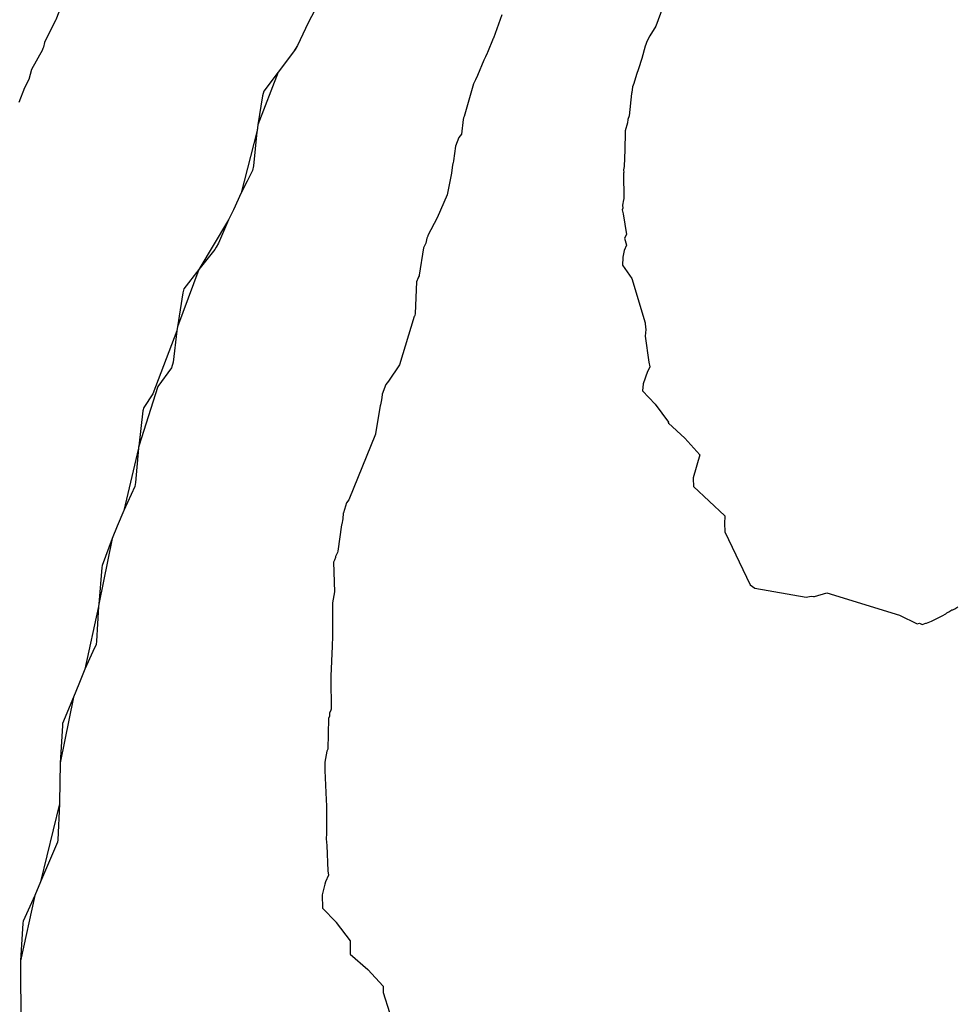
# Model space of a CAD drawing. Extents: x 158343 to 162498, y 431347 to 434500.
# Tile 132 of 248: x 159602 to 159625, y 433998 to 434023. Entities that reach past the tile are written whole.
import ezdxf

# ---------------------------------------------------------------- set-up
doc = ezdxf.new("R2010")
doc.units = 0
doc.header["$LTSCALE"] = 10
doc.header["$MEASUREMENT"] = 0
doc.layers.add('000_arcering', color=8, linetype='CONTINUOUS')
doc.layers.add('def. con-hoogtelijn (index)', color=8, linetype='CONTINUOUS')

# ---------------------------------------------------------------- blocks, each defined once
blk = doc.blocks.new('bestaande hoogtelijnen')
at = {"layer": 'def. con-hoogtelijn (index)'}
for p, q in [((-58.381, -42.593), (-58.722, -43.251)), ((-58.381, -42.593), (-58.722, -43.251)), ((-64.968, -42.829), (-65.11, -43.172)), ((-64.968, -42.829), (-65.11, -43.172)), ((-64.968, -42.829), (-65.11, -43.172)), ((-53.825, -43.049), (-54.034, -43.634)), ((-53.825, -43.049), (-54.034, -43.634)), ((-53.825, -43.049), (-54.034, -43.634)), ((-49.753, -42.856), (-49.93, -43.33)), ((-49.753, -42.856), (-49.93, -43.33)), ((-65.191, -43.333), (-65.396, -43.744)), ((-65.191, -43.333), (-65.396, -43.744)), ((-65.191, -43.333), (-65.396, -43.744)), ((-65.116, -43.191), (-65.191, -43.333)), ((-65.116, -43.191), (-65.191, -43.333)), ((-65.116, -43.191), (-65.191, -43.333)), ((-65.11, -43.172), (-65.116, -43.191)), ((-65.11, -43.172), (-65.116, -43.191)), ((-65.11, -43.172), (-65.116, -43.191)), ((-58.722, -43.251), (-58.992, -43.824)), ((-58.722, -43.251), (-58.992, -43.824)), ((-49.93, -43.33), (-50.08, -43.581)), ((-49.93, -43.33), (-50.08, -43.581)), ((-50.08, -43.581), (-50.119, -43.656)), ((-50.08, -43.581), (-50.119, -43.656)), ((-65.396, -43.744), (-65.415, -43.866)), ((-65.396, -43.744), (-65.415, -43.866)), ((-65.396, -43.744), (-65.415, -43.866)), ((-58.992, -43.824), (-59.09, -43.981)), ((-58.992, -43.824), (-59.09, -43.981)), ((-58.992, -43.824), (-59.051, -43.922)), ((-58.992, -43.824), (-59.051, -43.922)), ((-54.041, -43.648), (-54.187, -44.003)), ((-54.041, -43.648), (-54.187, -44.003)), ((-54.041, -43.648), (-54.187, -44.003)), ((-54.039, -43.643), (-54.041, -43.648)), ((-54.039, -43.643), (-54.041, -43.648)), ((-54.039, -43.643), (-54.041, -43.648)), ((-54.034, -43.634), (-54.039, -43.643)), ((-54.034, -43.634), (-54.039, -43.643)), ((-54.034, -43.634), (-54.039, -43.643)), ((-50.193, -43.841), (-50.279, -44.154)), ((-50.193, -43.841), (-50.279, -44.154)), ((-50.18, -43.795), (-50.193, -43.841)), ((-50.18, -43.795), (-50.193, -43.841)), ((-50.159, -43.747), (-50.18, -43.795)), ((-50.159, -43.747), (-50.18, -43.795)), ((-50.119, -43.656), (-50.159, -43.747)), ((-50.119, -43.656), (-50.159, -43.747)), ((-65.441, -43.93), (-65.721, -44.428)), ((-65.441, -43.93), (-65.721, -44.428)), ((-65.441, -43.93), (-65.721, -44.428)), ((-65.44, -43.926), (-65.441, -43.93)), ((-65.44, -43.926), (-65.441, -43.93)), ((-65.44, -43.926), (-65.441, -43.93)), ((-65.436, -43.9), (-65.44, -43.926)), ((-65.436, -43.9), (-65.44, -43.926)), ((-65.436, -43.9), (-65.44, -43.926)), ((-65.415, -43.866), (-65.436, -43.9)), ((-65.415, -43.866), (-65.436, -43.9)), ((-65.415, -43.866), (-65.436, -43.9)), ((-59.09, -43.981), (-59.48, -44.493)), ((-59.09, -43.981), (-59.48, -44.493)), ((-59.051, -43.922), (-59.09, -43.981)), ((-59.051, -43.922), (-59.09, -43.981)), ((-54.196, -44.019), (-54.233, -44.105)), ((-54.196, -44.019), (-54.233, -44.105)), ((-54.196, -44.019), (-54.233, -44.105)), ((-54.187, -44.003), (-54.196, -44.019)), ((-54.187, -44.003), (-54.196, -44.019)), ((-54.187, -44.003), (-54.196, -44.019)), ((-54.282, -44.191), (-54.435, -44.583)), ((-54.282, -44.191), (-54.435, -44.583)), ((-54.282, -44.191), (-54.435, -44.583)), ((-54.233, -44.105), (-54.282, -44.191)), ((-54.233, -44.105), (-54.282, -44.191)), ((-54.233, -44.105), (-54.282, -44.191)), ((-50.279, -44.154), (-50.367, -44.416)), ((-50.279, -44.154), (-50.367, -44.416)), ((-65.721, -44.428), (-65.788, -44.685)), ((-65.721, -44.428), (-65.788, -44.685)), ((-65.721, -44.428), (-65.788, -44.685)), ((-59.48, -44.493), (-59.992, -45.826)), ((-59.48, -44.493), (-59.992, -45.826)), ((-59.48, -44.493), (-59.847, -44.981)), ((-59.48, -44.493), (-59.847, -44.981)), ((-54.435, -44.583), (-54.491, -44.693)), ((-54.435, -44.583), (-54.491, -44.693)), ((-54.435, -44.583), (-54.491, -44.693)), ((-50.417, -44.556), (-50.485, -44.781)), ((-50.417, -44.556), (-50.485, -44.781)), ((-50.367, -44.416), (-50.417, -44.556)), ((-50.367, -44.416), (-50.417, -44.556)), ((-65.788, -44.685), (-65.897, -44.894)), ((-65.788, -44.685), (-65.897, -44.894)), ((-65.788, -44.685), (-65.897, -44.894)), ((-54.536, -44.788), (-54.774, -45.622)), ((-54.536, -44.788), (-54.774, -45.622)), ((-54.536, -44.788), (-54.774, -45.622)), ((-54.491, -44.693), (-54.536, -44.788)), ((-54.491, -44.693), (-54.536, -44.788)), ((-54.491, -44.693), (-54.536, -44.788)), ((-50.485, -44.781), (-50.52, -44.867)), ((-50.485, -44.781), (-50.52, -44.867)), ((-65.897, -44.894), (-66.043, -45.263)), ((-65.897, -44.894), (-66.043, -45.263)), ((-65.897, -44.894), (-66.043, -45.263)), ((-59.88, -45.093), (-59.992, -45.826)), ((-59.88, -45.093), (-59.992, -45.826)), ((-59.847, -44.981), (-59.88, -45.093)), ((-59.847, -44.981), (-59.88, -45.093)), ((-50.54, -45.033), (-50.601, -45.603)), ((-50.54, -45.033), (-50.601, -45.603)), ((-50.532, -45.012), (-50.54, -45.033)), ((-50.532, -45.012), (-50.54, -45.033)), ((-50.52, -44.867), (-50.532, -45.012)), ((-50.52, -44.867), (-50.532, -45.012)), ((-59.992, -45.826), (-60.015, -45.981)), ((-59.992, -45.826), (-60.015, -45.981)), ((-59.992, -45.826), (-60.011, -45.962)), ((-59.992, -45.826), (-60.011, -45.962)), ((-54.797, -45.693), (-54.842, -46.066)), ((-54.797, -45.693), (-54.842, -46.066)), ((-54.797, -45.693), (-54.842, -46.066)), ((-54.791, -45.648), (-54.797, -45.693)), ((-54.791, -45.648), (-54.797, -45.693)), ((-54.791, -45.648), (-54.797, -45.693)), ((-54.784, -45.638), (-54.791, -45.648)), ((-54.784, -45.638), (-54.791, -45.648)), ((-54.784, -45.638), (-54.791, -45.648)), ((-54.774, -45.622), (-54.784, -45.638)), ((-54.774, -45.622), (-54.784, -45.638)), ((-54.774, -45.622), (-54.784, -45.638)), ((-50.645, -45.781), (-50.702, -45.981)), ((-50.645, -45.781), (-50.702, -45.981)), ((-50.638, -45.697), (-50.645, -45.781)), ((-50.638, -45.697), (-50.645, -45.781)), ((-50.601, -45.603), (-50.638, -45.697)), ((-50.601, -45.603), (-50.638, -45.697)), ((-60.019, -46.008), (-60.42, -47.554)), ((-60.019, -46.008), (-60.42, -47.554)), ((-60.019, -46.008), (-60.109, -46.864)), ((-60.019, -46.008), (-60.109, -46.864)), ((-60.011, -45.962), (-60.019, -46.008)), ((-60.011, -45.962), (-60.019, -46.008)), ((-60.015, -45.981), (-60.019, -46.008)), ((-60.015, -45.981), (-60.019, -46.008)), ((-54.842, -46.066), (-54.907, -46.151)), ((-54.842, -46.066), (-54.907, -46.151)), ((-54.842, -46.066), (-54.907, -46.151)), ((-50.703, -46.07), (-50.721, -46.732)), ((-50.703, -46.07), (-50.721, -46.732)), ((-50.701, -46.06), (-50.703, -46.07)), ((-50.701, -46.06), (-50.703, -46.07)), ((-50.702, -45.981), (-50.701, -46.06)), ((-50.702, -45.981), (-50.701, -46.06)), ((-54.907, -46.151), (-54.992, -46.373)), ((-54.907, -46.151), (-54.992, -46.373)), ((-54.907, -46.151), (-54.992, -46.373)), ((-54.992, -46.373), (-55.045, -46.736)), ((-54.992, -46.373), (-55.045, -46.736)), ((-54.992, -46.373), (-55.045, -46.736)), ((-55.06, -46.811), (-55.081, -46.897)), ((-55.06, -46.811), (-55.081, -46.897)), ((-55.06, -46.811), (-55.081, -46.897)), ((-55.057, -46.789), (-55.06, -46.811)), ((-55.057, -46.789), (-55.06, -46.811)), ((-55.057, -46.789), (-55.06, -46.811)), ((-55.045, -46.736), (-55.057, -46.789)), ((-55.045, -46.736), (-55.057, -46.789)), ((-55.045, -46.736), (-55.057, -46.789)), ((-50.721, -46.732), (-50.731, -46.821)), ((-50.721, -46.732), (-50.731, -46.821)), ((-50.731, -46.821), (-50.731, -46.882)), ((-50.731, -46.821), (-50.731, -46.882)), ((-60.13, -46.981), (-60.264, -47.253)), ((-60.13, -46.981), (-60.264, -47.253)), ((-60.109, -46.864), (-60.13, -46.981)), ((-60.109, -46.864), (-60.13, -46.981)), ((-55.097, -47.048), (-55.205, -47.602)), ((-55.097, -47.048), (-55.205, -47.602)), ((-55.097, -47.048), (-55.205, -47.602)), ((-55.082, -46.905), (-55.097, -47.048)), ((-55.082, -46.905), (-55.097, -47.048)), ((-55.082, -46.905), (-55.097, -47.048)), ((-55.081, -46.897), (-55.082, -46.905)), ((-55.081, -46.897), (-55.082, -46.905)), ((-55.081, -46.897), (-55.082, -46.905)), ((-50.731, -46.882), (-50.743, -46.969)), ((-50.731, -46.882), (-50.743, -46.969)), ((-50.743, -46.969), (-50.739, -47.034)), ((-50.743, -46.969), (-50.739, -47.034)), ((-50.739, -47.034), (-50.742, -47.047)), ((-50.739, -47.034), (-50.742, -47.047)), ((-50.742, -47.047), (-50.736, -47.71)), ((-50.742, -47.047), (-50.736, -47.71)), ((-60.264, -47.253), (-60.42, -47.554)), ((-60.264, -47.253), (-60.42, -47.554)), ((-60.42, -47.554), (-60.61, -47.981)), ((-60.42, -47.554), (-60.61, -47.981)), ((-55.205, -47.602), (-55.458, -48.182)), ((-55.205, -47.602), (-55.458, -48.182)), ((-55.205, -47.602), (-55.458, -48.182)), ((-50.741, -47.731), (-50.767, -47.864)), ((-50.741, -47.731), (-50.767, -47.864)), ((-50.736, -47.71), (-50.741, -47.731)), ((-50.736, -47.71), (-50.741, -47.731)), ((-60.61, -47.981), (-60.737, -48.237)), ((-60.61, -47.981), (-60.737, -48.237)), ((-50.761, -47.935), (-50.775, -47.981)), ((-50.761, -47.935), (-50.775, -47.981)), ((-50.775, -47.981), (-50.752, -48.081)), ((-50.775, -47.981), (-50.752, -48.081)), ((-50.767, -47.864), (-50.761, -47.935)), ((-50.767, -47.864), (-50.761, -47.935)), ((-50.752, -48.081), (-50.671, -48.601)), ((-50.752, -48.081), (-50.671, -48.601)), ((-60.737, -48.237), (-61.488, -49.486)), ((-60.737, -48.237), (-61.488, -49.486)), ((-60.737, -48.237), (-60.992, -48.821)), ((-60.737, -48.237), (-60.992, -48.821)), ((-55.458, -48.182), (-55.692, -48.628)), ((-55.458, -48.182), (-55.692, -48.628)), ((-55.458, -48.182), (-55.692, -48.628)), ((-60.992, -48.821), (-61.051, -48.923)), ((-60.992, -48.821), (-61.051, -48.923)), ((-55.743, -48.82), (-55.769, -48.87)), ((-55.743, -48.82), (-55.769, -48.87)), ((-55.743, -48.82), (-55.769, -48.87)), ((-55.718, -48.693), (-55.743, -48.82)), ((-55.718, -48.693), (-55.743, -48.82)), ((-55.718, -48.693), (-55.743, -48.82)), ((-55.695, -48.648), (-55.718, -48.693)), ((-55.695, -48.648), (-55.718, -48.693)), ((-55.695, -48.648), (-55.718, -48.693)), ((-55.692, -48.628), (-55.695, -48.648)), ((-55.692, -48.628), (-55.695, -48.648)), ((-55.692, -48.628), (-55.695, -48.648)), ((-50.671, -48.601), (-50.719, -48.694)), ((-50.671, -48.601), (-50.719, -48.694)), ((-50.719, -48.694), (-50.669, -48.874)), ((-50.719, -48.694), (-50.669, -48.874)), ((-61.088, -48.981), (-61.488, -49.486)), ((-61.088, -48.981), (-61.488, -49.486)), ((-61.051, -48.923), (-61.088, -48.981)), ((-61.051, -48.923), (-61.088, -48.981)), ((-55.801, -48.942), (-55.912, -49.632)), ((-55.801, -48.942), (-55.912, -49.632)), ((-55.801, -48.942), (-55.912, -49.632)), ((-55.769, -48.87), (-55.801, -48.942)), ((-55.769, -48.87), (-55.801, -48.942)), ((-55.769, -48.87), (-55.801, -48.942)), ((-50.732, -49.012), (-50.758, -49.177)), ((-50.732, -49.012), (-50.758, -49.177)), ((-50.669, -48.874), (-50.732, -49.012)), ((-50.669, -48.874), (-50.732, -49.012)), ((-50.759, -49.184), (-50.767, -49.376)), ((-50.759, -49.184), (-50.767, -49.376)), ((-50.758, -49.177), (-50.759, -49.184)), ((-50.758, -49.177), (-50.759, -49.184)), ((-61.488, -49.486), (-62.029, -50.944)), ((-61.488, -49.486), (-62.029, -50.944)), ((-61.488, -49.486), (-61.868, -49.981)), ((-61.488, -49.486), (-61.868, -49.981)), ((-50.767, -49.376), (-50.538, -49.717)), ((-50.767, -49.376), (-50.538, -49.717)), ((-55.98, -49.8), (-56.013, -50.6)), ((-55.98, -49.8), (-56.013, -50.6)), ((-55.98, -49.8), (-56.013, -50.6)), ((-55.937, -49.703), (-55.98, -49.8)), ((-55.937, -49.703), (-55.98, -49.8)), ((-55.937, -49.703), (-55.98, -49.8)), ((-55.936, -49.691), (-55.937, -49.703)), ((-55.936, -49.691), (-55.937, -49.703)), ((-55.936, -49.691), (-55.937, -49.703)), ((-55.915, -49.648), (-55.936, -49.691)), ((-55.915, -49.648), (-55.936, -49.691)), ((-55.915, -49.648), (-55.936, -49.691)), ((-55.912, -49.632), (-55.915, -49.648)), ((-55.912, -49.632), (-55.915, -49.648)), ((-55.912, -49.632), (-55.915, -49.648)), ((-50.538, -49.717), (-50.197, -50.836)), ((-50.538, -49.717), (-50.197, -50.836)), ((-61.897, -50.076), (-62.029, -50.944)), ((-61.897, -50.076), (-62.029, -50.944)), ((-61.868, -49.981), (-61.897, -50.076)), ((-61.868, -49.981), (-61.897, -50.076)), ((-56.039, -50.679), (-56.416, -51.906)), ((-56.039, -50.679), (-56.416, -51.906)), ((-56.039, -50.679), (-56.416, -51.906)), ((-56.033, -50.669), (-56.039, -50.679)), ((-56.033, -50.669), (-56.039, -50.679)), ((-56.033, -50.669), (-56.039, -50.679)), ((-56.023, -50.652), (-56.033, -50.669)), ((-56.023, -50.652), (-56.033, -50.669)), ((-56.023, -50.652), (-56.033, -50.669)), ((-56.013, -50.6), (-56.023, -50.652)), ((-56.013, -50.6), (-56.023, -50.652)), ((-56.013, -50.6), (-56.023, -50.652)), ((-62.049, -51.039), (-62.65, -52.64)), ((-62.049, -51.039), (-62.65, -52.64)), ((-62.049, -51.039), (-62.142, -51.831)), ((-62.049, -51.039), (-62.142, -51.831)), ((-62.029, -50.944), (-62.049, -51.039)), ((-62.029, -50.944), (-62.049, -51.039)), ((-62.037, -50.981), (-62.049, -51.039)), ((-62.037, -50.981), (-62.049, -51.039)), ((-62.029, -50.944), (-62.037, -50.981)), ((-62.029, -50.944), (-62.037, -50.981)), ((-50.179, -51.009), (-50.2, -51.173)), ((-50.179, -51.009), (-50.2, -51.173)), ((-50.197, -50.836), (-50.184, -50.963)), ((-50.197, -50.836), (-50.184, -50.963)), ((-50.184, -50.963), (-50.184, -50.968)), ((-50.184, -50.963), (-50.184, -50.968)), ((-50.184, -50.968), (-50.182, -50.981)), ((-50.184, -50.968), (-50.182, -50.981)), ((-50.182, -50.981), (-50.177, -51.002)), ((-50.182, -50.981), (-50.177, -51.002)), ((-50.177, -51.002), (-50.179, -51.009)), ((-50.177, -51.002), (-50.179, -51.009)), ((-50.2, -51.173), (-50.105, -51.838)), ((-50.2, -51.173), (-50.105, -51.838)), ((-62.181, -51.981), (-62.524, -52.449)), ((-62.181, -51.981), (-62.524, -52.449)), ((-62.142, -51.831), (-62.181, -51.981)), ((-62.142, -51.831), (-62.181, -51.981)), ((-56.416, -51.906), (-56.691, -52.315)), ((-56.416, -51.906), (-56.691, -52.315)), ((-56.416, -51.906), (-56.691, -52.315)), ((-50.083, -51.981), (-50.139, -52.074)), ((-50.083, -51.981), (-50.139, -52.074)), ((-50.105, -51.838), (-50.075, -51.953)), ((-50.105, -51.838), (-50.075, -51.953)), ((-50.075, -51.953), (-50.083, -51.981)), ((-50.075, -51.953), (-50.083, -51.981)), ((-56.691, -52.315), (-56.757, -52.399)), ((-56.691, -52.315), (-56.757, -52.399)), ((-56.691, -52.315), (-56.757, -52.399)), ((-50.139, -52.074), (-50.245, -52.379)), ((-50.139, -52.074), (-50.245, -52.379)), ((-62.524, -52.449), (-63.011, -53.962)), ((-62.524, -52.449), (-63.011, -53.962)), ((-56.757, -52.399), (-56.847, -52.642)), ((-56.757, -52.399), (-56.847, -52.642)), ((-56.757, -52.399), (-56.847, -52.642)), ((-50.246, -52.383), (-50.265, -52.563)), ((-50.246, -52.383), (-50.265, -52.563)), ((-50.265, -52.563), (-49.947, -52.9)), ((-50.265, -52.563), (-49.947, -52.9)), ((-50.245, -52.379), (-50.246, -52.383)), ((-50.245, -52.379), (-50.246, -52.383)), ((-62.65, -52.64), (-62.881, -52.981)), ((-62.65, -52.64), (-62.881, -52.981)), ((-56.866, -52.79), (-56.895, -52.912)), ((-56.866, -52.79), (-56.895, -52.912)), ((-56.866, -52.79), (-56.895, -52.912)), ((-56.851, -52.658), (-56.866, -52.79)), ((-56.851, -52.658), (-56.866, -52.79)), ((-56.851, -52.658), (-56.866, -52.79)), ((-56.847, -52.642), (-56.851, -52.658)), ((-56.847, -52.642), (-56.851, -52.658)), ((-56.847, -52.642), (-56.851, -52.658)), ((-62.881, -52.981), (-62.905, -53.068)), ((-62.881, -52.981), (-62.905, -53.068)), ((-56.901, -52.937), (-57.015, -53.639)), ((-56.901, -52.937), (-57.015, -53.639)), ((-56.901, -52.937), (-57.015, -53.639)), ((-56.895, -52.912), (-56.901, -52.937)), ((-56.895, -52.912), (-56.901, -52.937)), ((-56.895, -52.912), (-56.901, -52.937)), ((-49.947, -52.9), (-49.61, -53.356)), ((-49.947, -52.9), (-49.61, -53.356)), ((-62.905, -53.068), (-63.011, -53.962)), ((-62.905, -53.068), (-63.011, -53.962)), ((-49.61, -53.356), (-49.615, -53.374)), ((-49.61, -53.356), (-49.615, -53.374)), ((-49.615, -53.374), (-49.612, -53.378)), ((-49.615, -53.374), (-49.612, -53.378)), ((-49.612, -53.378), (-49.608, -53.381)), ((-49.612, -53.378), (-49.608, -53.381)), ((-49.608, -53.381), (-49.192, -53.758)), ((-49.608, -53.381), (-49.192, -53.758)), ((-57.017, -53.654), (-57.693, -55.315)), ((-57.017, -53.654), (-57.693, -55.315)), ((-57.017, -53.654), (-57.693, -55.315)), ((-57.015, -53.639), (-57.017, -53.648)), ((-57.015, -53.639), (-57.017, -53.648)), ((-57.015, -53.639), (-57.017, -53.648)), ((-57.017, -53.648), (-57.017, -53.654)), ((-57.017, -53.648), (-57.017, -53.654)), ((-57.017, -53.648), (-57.017, -53.654)), ((-49.192, -53.758), (-48.815, -54.178)), ((-49.192, -53.758), (-48.815, -54.178)), ((-63.017, -54.007), (-63.388, -55.585)), ((-63.017, -54.007), (-63.388, -55.585)), ((-63.017, -54.007), (-63.09, -54.883)), ((-63.017, -54.007), (-63.09, -54.883)), ((-63.011, -53.962), (-63.017, -54.007)), ((-63.011, -53.962), (-63.017, -54.007)), ((-63.014, -53.981), (-63.017, -54.007)), ((-63.014, -53.981), (-63.017, -54.007)), ((-63.011, -53.962), (-63.014, -53.981)), ((-63.011, -53.962), (-63.014, -53.981)), ((-48.815, -54.178), (-48.979, -54.765)), ((-48.815, -54.178), (-48.979, -54.765)), ((-48.979, -54.765), (-48.979, -54.778)), ((-48.979, -54.765), (-48.979, -54.778)), ((-48.979, -54.778), (-48.978, -54.978)), ((-48.979, -54.778), (-48.978, -54.978)), ((-63.104, -54.981), (-63.198, -55.187)), ((-63.104, -54.981), (-63.198, -55.187)), ((-63.09, -54.883), (-63.104, -54.981)), ((-63.09, -54.883), (-63.104, -54.981)), ((-48.978, -54.978), (-48.975, -54.981)), ((-48.978, -54.978), (-48.975, -54.981)), ((-48.975, -54.981), (-48.178, -55.719)), ((-48.975, -54.981), (-48.178, -55.719)), ((-63.198, -55.187), (-63.388, -55.585)), ((-63.198, -55.187), (-63.388, -55.585)), ((-57.751, -55.393), (-57.832, -55.645)), ((-57.751, -55.393), (-57.832, -55.645)), ((-57.751, -55.393), (-57.832, -55.645)), ((-57.693, -55.315), (-57.751, -55.393)), ((-57.693, -55.315), (-57.751, -55.393)), ((-57.693, -55.315), (-57.751, -55.393)), ((-63.388, -55.585), (-63.554, -55.981)), ((-63.388, -55.585), (-63.554, -55.981)), ((-57.845, -55.798), (-57.875, -55.931)), ((-57.845, -55.798), (-57.875, -55.931)), ((-57.845, -55.798), (-57.875, -55.931)), ((-57.833, -55.652), (-57.845, -55.798)), ((-57.833, -55.652), (-57.845, -55.798)), ((-57.833, -55.652), (-57.845, -55.798)), ((-57.832, -55.645), (-57.833, -55.652)), ((-57.832, -55.645), (-57.833, -55.652)), ((-57.832, -55.645), (-57.833, -55.652)), ((-48.179, -55.732), (-48.187, -55.914)), ((-48.179, -55.732), (-48.187, -55.914)), ((-48.178, -55.719), (-48.179, -55.732)), ((-48.178, -55.719), (-48.179, -55.732)), ((-63.554, -55.981), (-63.678, -56.295)), ((-63.554, -55.981), (-63.678, -56.295)), ((-57.878, -55.948), (-57.976, -56.613)), ((-57.878, -55.948), (-57.976, -56.613)), ((-57.878, -55.948), (-57.976, -56.613)), ((-57.875, -55.931), (-57.878, -55.948)), ((-57.875, -55.931), (-57.878, -55.948)), ((-57.875, -55.931), (-57.878, -55.948)), ((-48.187, -55.914), (-48.187, -55.925)), ((-48.187, -55.914), (-48.187, -55.925)), ((-48.187, -55.925), (-48.183, -56.11)), ((-48.187, -55.925), (-48.183, -56.11)), ((-63.678, -56.295), (-64.018, -57.955)), ((-63.678, -56.295), (-64.018, -57.955)), ((-63.678, -56.295), (-63.938, -56.981)), ((-63.678, -56.295), (-63.938, -56.981)), ((-48.183, -56.11), (-48.183, -56.119)), ((-48.183, -56.11), (-48.183, -56.119)), ((-48.183, -56.119), (-48.182, -56.129)), ((-48.183, -56.119), (-48.182, -56.129)), ((-48.182, -56.129), (-47.54, -57.468)), ((-48.182, -56.129), (-47.54, -57.468)), ((-58.03, -56.776), (-58.058, -56.842)), ((-58.03, -56.776), (-58.058, -56.842)), ((-58.03, -56.776), (-58.058, -56.842)), ((-57.999, -56.682), (-58.03, -56.749)), ((-57.999, -56.682), (-58.03, -56.749)), ((-57.999, -56.682), (-58.03, -56.749)), ((-58.03, -56.749), (-58.03, -56.776)), ((-58.03, -56.749), (-58.03, -56.776)), ((-58.03, -56.749), (-58.03, -56.776)), ((-57.983, -56.648), (-57.999, -56.682)), ((-57.983, -56.648), (-57.999, -56.682)), ((-57.983, -56.648), (-57.999, -56.682)), ((-57.976, -56.613), (-57.983, -56.648)), ((-57.976, -56.613), (-57.983, -56.648)), ((-57.976, -56.613), (-57.983, -56.648)), ((-63.945, -57.028), (-64.018, -57.955)), ((-63.945, -57.028), (-64.018, -57.955)), ((-63.938, -56.981), (-63.945, -57.028)), ((-63.938, -56.981), (-63.945, -57.028)), ((-58.058, -56.842), (-58.079, -56.895)), ((-58.058, -56.842), (-58.079, -56.895)), ((-58.058, -56.842), (-58.079, -56.895)), ((-58.079, -56.895), (-58.053, -57.647)), ((-58.079, -56.895), (-58.053, -57.647)), ((-58.079, -56.895), (-58.053, -57.647)), ((-47.54, -57.468), (-47.421, -57.549)), ((-47.54, -57.468), (-47.421, -57.549)), ((-47.421, -57.549), (-46.127, -57.784)), ((-47.421, -57.549), (-46.127, -57.784)), ((-58.053, -57.647), (-58.109, -57.923)), ((-58.053, -57.647), (-58.109, -57.923)), ((-58.053, -57.647), (-58.109, -57.923)), ((-46.127, -57.784), (-46.039, -57.766)), ((-46.127, -57.784), (-46.039, -57.766)), ((-46.039, -57.766), (-45.992, -57.755)), ((-46.039, -57.766), (-45.992, -57.755)), ((-45.992, -57.755), (-45.942, -57.768)), ((-45.992, -57.755), (-45.942, -57.768)), ((-45.942, -57.768), (-45.913, -57.761)), ((-45.942, -57.768), (-45.913, -57.761)), ((-45.913, -57.761), (-45.6, -57.674)), ((-45.913, -57.761), (-45.6, -57.674)), ((-45.6, -57.674), (-43.761, -58.235)), ((-45.6, -57.674), (-43.761, -58.235)), ((-64.026, -58.015), (-64.37, -59.603)), ((-64.026, -58.015), (-64.37, -59.603)), ((-64.026, -58.015), (-64.078, -58.895)), ((-64.026, -58.015), (-64.078, -58.895)), ((-64.018, -57.955), (-64.026, -58.015)), ((-64.018, -57.955), (-64.026, -58.015)), ((-58.11, -57.977), (-58.111, -57.987)), ((-58.11, -57.977), (-58.111, -57.987)), ((-58.11, -57.977), (-58.111, -57.987)), ((-58.111, -57.987), (-58.108, -58.82)), ((-58.111, -57.987), (-58.108, -58.82)), ((-58.111, -57.987), (-58.108, -58.82)), ((-58.109, -57.923), (-58.11, -57.977)), ((-58.109, -57.923), (-58.11, -57.977)), ((-58.109, -57.923), (-58.11, -57.977)), ((-42.362, -58.072), (-42.288, -58.026)), ((-42.362, -58.072), (-42.288, -58.026)), ((-43.761, -58.235), (-43.314, -58.459)), ((-43.761, -58.235), (-43.314, -58.459)), ((-42.949, -58.391), (-42.683, -58.257)), ((-42.949, -58.391), (-42.683, -58.257)), ((-42.683, -58.257), (-42.592, -58.199)), ((-42.683, -58.257), (-42.592, -58.199)), ((-42.592, -58.199), (-42.563, -58.178)), ((-42.592, -58.199), (-42.563, -58.178)), ((-42.563, -58.178), (-42.518, -58.148)), ((-42.563, -58.178), (-42.518, -58.148)), ((-42.518, -58.148), (-42.442, -58.098)), ((-42.518, -58.148), (-42.442, -58.098)), ((-42.442, -58.098), (-42.412, -58.102)), ((-42.442, -58.098), (-42.412, -58.102)), ((-42.412, -58.102), (-42.362, -58.072)), ((-42.412, -58.102), (-42.362, -58.072)), ((-43.314, -58.459), (-43.256, -58.442)), ((-43.314, -58.459), (-43.256, -58.442)), ((-43.256, -58.442), (-43.192, -58.473)), ((-43.256, -58.442), (-43.192, -58.473)), ((-43.192, -58.473), (-43.099, -58.441)), ((-43.192, -58.473), (-43.099, -58.441)), ((-43.099, -58.441), (-43.079, -58.435)), ((-43.099, -58.441), (-43.079, -58.435)), ((-43.079, -58.435), (-42.949, -58.391)), ((-43.079, -58.435), (-42.949, -58.391)), ((-64.09, -58.981), (-64.167, -59.156)), ((-64.09, -58.981), (-64.167, -59.156)), ((-64.078, -58.895), (-64.09, -58.981)), ((-64.078, -58.895), (-64.09, -58.981)), ((-58.118, -59.022), (-58.151, -59.778)), ((-58.118, -59.022), (-58.151, -59.778)), ((-58.118, -59.022), (-58.151, -59.778)), ((-58.117, -58.967), (-58.118, -59.022)), ((-58.117, -58.967), (-58.118, -59.022)), ((-58.117, -58.967), (-58.118, -59.022)), ((-58.108, -58.82), (-58.117, -58.967)), ((-58.108, -58.82), (-58.117, -58.967)), ((-58.108, -58.82), (-58.117, -58.967)), ((-64.167, -59.156), (-64.37, -59.603)), ((-64.167, -59.156), (-64.37, -59.603)), ((-64.37, -59.603), (-64.529, -59.981)), ((-64.37, -59.603), (-64.529, -59.981)), ((-58.151, -59.778), (-58.153, -59.793)), ((-58.151, -59.778), (-58.153, -59.793)), ((-58.151, -59.778), (-58.153, -59.793)), ((-58.153, -59.793), (-58.153, -59.815)), ((-58.153, -59.793), (-58.153, -59.815)), ((-58.153, -59.793), (-58.153, -59.815)), ((-64.529, -59.981), (-64.661, -60.312)), ((-64.529, -59.981), (-64.661, -60.312)), ((-58.153, -59.815), (-58.153, -59.837)), ((-58.153, -59.815), (-58.153, -59.837)), ((-58.153, -59.815), (-58.153, -59.837)), ((-58.153, -59.837), (-58.138, -60.611)), ((-58.153, -59.837), (-58.138, -60.611)), ((-58.153, -59.837), (-58.138, -60.611)), ((-64.661, -60.312), (-64.997, -61.976)), ((-64.661, -60.312), (-64.997, -61.976)), ((-64.661, -60.312), (-64.934, -60.981)), ((-64.661, -60.312), (-64.934, -60.981)), ((-58.151, -60.64), (-58.184, -60.715)), ((-58.151, -60.64), (-58.184, -60.715)), ((-58.151, -60.64), (-58.184, -60.715)), ((-58.184, -60.715), (-58.182, -60.791)), ((-58.184, -60.715), (-58.182, -60.791)), ((-58.184, -60.715), (-58.182, -60.791)), ((-58.138, -60.611), (-58.151, -60.64)), ((-58.138, -60.611), (-58.151, -60.64)), ((-58.138, -60.611), (-58.151, -60.64)), ((-64.94, -61.033), (-64.997, -61.976)), ((-64.94, -61.033), (-64.997, -61.976)), ((-64.934, -60.981), (-64.94, -61.033)), ((-64.934, -60.981), (-64.94, -61.033)), ((-58.209, -60.854), (-58.226, -61.626)), ((-58.209, -60.854), (-58.226, -61.626)), ((-58.209, -60.854), (-58.226, -61.626)), ((-58.182, -60.791), (-58.209, -60.854)), ((-58.182, -60.791), (-58.209, -60.854)), ((-58.182, -60.791), (-58.209, -60.854)), ((-58.248, -61.681), (-58.304, -61.958)), ((-58.248, -61.681), (-58.304, -61.958)), ((-58.248, -61.681), (-58.304, -61.958)), ((-58.226, -61.626), (-58.248, -61.681)), ((-58.226, -61.626), (-58.248, -61.681)), ((-58.226, -61.626), (-58.248, -61.681)), ((-64.998, -61.987), (-65.013, -62.96)), ((-64.998, -61.987), (-65.013, -62.96)), ((-64.997, -61.976), (-64.998, -61.987)), ((-64.997, -61.976), (-64.998, -61.987)), ((-64.997, -61.981), (-64.998, -61.987)), ((-64.997, -61.981), (-64.998, -61.987)), ((-64.997, -61.976), (-64.997, -61.981)), ((-64.997, -61.976), (-64.997, -61.981)), ((-58.304, -61.958), (-58.303, -61.98)), ((-58.304, -61.958), (-58.303, -61.98)), ((-58.304, -61.958), (-58.303, -61.98)), ((-58.302, -62.007), (-58.304, -62.169)), ((-58.302, -62.007), (-58.304, -62.169)), ((-58.302, -62.007), (-58.304, -62.169)), ((-58.303, -61.98), (-58.303, -61.981)), ((-58.303, -61.98), (-58.303, -61.981)), ((-58.303, -61.98), (-58.303, -61.981)), ((-58.303, -61.981), (-58.302, -62.006)), ((-58.303, -61.981), (-58.302, -62.006)), ((-58.303, -61.981), (-58.302, -62.006)), ((-58.302, -62.006), (-58.302, -62.007)), ((-58.302, -62.006), (-58.302, -62.007)), ((-58.302, -62.006), (-58.302, -62.007)), ((-58.304, -62.169), (-58.264, -62.912)), ((-58.304, -62.169), (-58.264, -62.912)), ((-58.304, -62.169), (-58.264, -62.912)), ((-65.017, -63.007), (-65.495, -64.981)), ((-65.017, -63.007), (-65.495, -64.981)), ((-65.017, -63.007), (-65.054, -63.919)), ((-65.017, -63.007), (-65.054, -63.919)), ((-65.013, -62.96), (-65.017, -63.007)), ((-65.013, -62.96), (-65.017, -63.007)), ((-65.014, -62.981), (-65.017, -63.007)), ((-65.014, -62.981), (-65.017, -63.007)), ((-65.013, -62.96), (-65.014, -62.981)), ((-65.013, -62.96), (-65.014, -62.981)), ((-58.264, -62.912), (-58.264, -62.916)), ((-58.264, -62.912), (-58.264, -62.916)), ((-58.264, -62.912), (-58.264, -62.916)), ((-58.264, -62.916), (-58.255, -63.056)), ((-58.264, -62.916), (-58.255, -63.056)), ((-58.264, -62.916), (-58.255, -63.056)), ((-58.255, -63.056), (-58.259, -63.744)), ((-58.255, -63.056), (-58.259, -63.744)), ((-58.255, -63.056), (-58.259, -63.744)), ((-58.259, -63.749), (-58.265, -63.901)), ((-58.259, -63.749), (-58.265, -63.901)), ((-58.259, -63.749), (-58.265, -63.901)), ((-58.259, -63.744), (-58.259, -63.749)), ((-58.259, -63.744), (-58.259, -63.749)), ((-58.259, -63.744), (-58.259, -63.749)), ((-65.061, -63.981), (-65.495, -64.981)), ((-65.061, -63.981), (-65.495, -64.981)), ((-65.054, -63.919), (-65.061, -63.981)), ((-65.054, -63.919), (-65.061, -63.981)), ((-58.265, -63.901), (-58.261, -63.971)), ((-58.265, -63.901), (-58.261, -63.971)), ((-58.265, -63.901), (-58.261, -63.971)), ((-58.261, -63.971), (-58.263, -63.981)), ((-58.261, -63.971), (-58.263, -63.981)), ((-58.261, -63.971), (-58.263, -63.981)), ((-58.263, -63.981), (-58.251, -64.067)), ((-58.263, -63.981), (-58.251, -64.067)), ((-58.263, -63.981), (-58.251, -64.067)), ((-58.251, -64.067), (-58.227, -64.705)), ((-58.251, -64.067), (-58.227, -64.705)), ((-58.251, -64.067), (-58.227, -64.705)), ((-58.227, -64.705), (-58.209, -64.815)), ((-58.227, -64.705), (-58.209, -64.815)), ((-58.227, -64.705), (-58.209, -64.815)), ((-65.495, -64.981), (-65.64, -65.333)), ((-65.495, -64.981), (-65.64, -65.333)), ((-58.281, -64.981), (-58.305, -65.04)), ((-58.281, -64.981), (-58.305, -65.04)), ((-58.281, -64.981), (-58.305, -65.04)), ((-58.209, -64.815), (-58.281, -64.981)), ((-58.209, -64.815), (-58.281, -64.981)), ((-58.209, -64.815), (-58.281, -64.981)), ((-58.305, -65.04), (-58.365, -65.315)), ((-58.305, -65.04), (-58.365, -65.315)), ((-58.305, -65.04), (-58.365, -65.315)), ((-65.64, -65.333), (-65.998, -66.981)), ((-65.64, -65.333), (-65.998, -66.981)), ((-65.64, -65.333), (-65.893, -65.883)), ((-65.64, -65.333), (-65.893, -65.883)), ((-58.365, -65.315), (-58.365, -65.316)), ((-58.365, -65.315), (-58.365, -65.316)), ((-58.365, -65.315), (-58.365, -65.316)), ((-58.365, -65.316), (-58.363, -65.647)), ((-58.365, -65.316), (-58.363, -65.647)), ((-58.365, -65.316), (-58.363, -65.647)), ((-58.363, -65.647), (-58.018, -66.008)), ((-58.363, -65.647), (-58.018, -66.008)), ((-58.363, -65.647), (-58.018, -66.008)), ((-65.937, -65.981), (-65.942, -66.032)), ((-65.937, -65.981), (-65.942, -66.032)), ((-65.893, -65.883), (-65.937, -65.981)), ((-65.893, -65.883), (-65.937, -65.981)), ((-58.018, -66.008), (-58.018, -66.009)), ((-58.018, -66.008), (-58.018, -66.009)), ((-58.018, -66.008), (-58.018, -66.009)), ((-58.018, -66.009), (-57.658, -66.48)), ((-58.018, -66.009), (-57.658, -66.48)), ((-58.018, -66.009), (-57.658, -66.48)), ((-65.942, -66.032), (-65.992, -66.848)), ((-65.942, -66.032), (-65.992, -66.848)), ((-57.658, -66.48), (-57.658, -66.645)), ((-57.658, -66.48), (-57.658, -66.645)), ((-57.658, -66.48), (-57.658, -66.645)), ((-57.658, -66.645), (-57.658, -66.646)), ((-57.658, -66.645), (-57.658, -66.646)), ((-57.658, -66.645), (-57.658, -66.646)), ((-57.658, -66.646), (-57.656, -66.648)), ((-57.658, -66.646), (-57.656, -66.648)), ((-57.658, -66.646), (-57.656, -66.648)), ((-57.656, -66.648), (-57.656, -66.814)), ((-57.656, -66.648), (-57.656, -66.814)), ((-57.656, -66.648), (-57.656, -66.814)), ((-65.998, -66.975), (-65.999, -66.988)), ((-65.998, -66.975), (-65.999, -66.988)), ((-65.998, -66.981), (-65.999, -66.988)), ((-65.998, -66.981), (-65.999, -66.988)), ((-65.999, -66.988), (-65.986, -68.976)), ((-65.999, -66.988), (-65.986, -68.976)), ((-65.992, -66.848), (-65.998, -66.975)), ((-65.992, -66.848), (-65.998, -66.975)), ((-57.656, -66.814), (-57.213, -67.203)), ((-57.656, -66.814), (-57.213, -67.203)), ((-57.656, -66.814), (-57.213, -67.203)), ((-57.213, -67.203), (-56.825, -67.62)), ((-57.213, -67.203), (-56.825, -67.62)), ((-57.213, -67.203), (-56.825, -67.62)), ((-56.825, -67.62), (-56.825, -67.621)), ((-56.825, -67.62), (-56.825, -67.621)), ((-56.825, -67.62), (-56.825, -67.621)), ((-56.825, -67.621), (-56.825, -67.787)), ((-56.825, -67.621), (-56.825, -67.787)), ((-56.825, -67.621), (-56.825, -67.787)), ((-56.825, -67.787), (-56.825, -67.788)), ((-56.825, -67.787), (-56.825, -67.788)), ((-56.825, -67.787), (-56.825, -67.788)), ((-56.825, -67.788), (-56.665, -68.287)), ((-56.825, -67.788), (-56.665, -68.287)), ((-56.825, -67.788), (-56.665, -68.287))]:
    blk.add_line(p, q, dxfattribs=at)

msp = doc.modelspace()

# ---------------------------------------------------------------- block references
at = {"layer": '000_arcering'}
msp.add_blockref('bestaande hoogtelijnen', (159667.804, 434066.432), dxfattribs=at)

doc.saveas('drawing.dxf')
